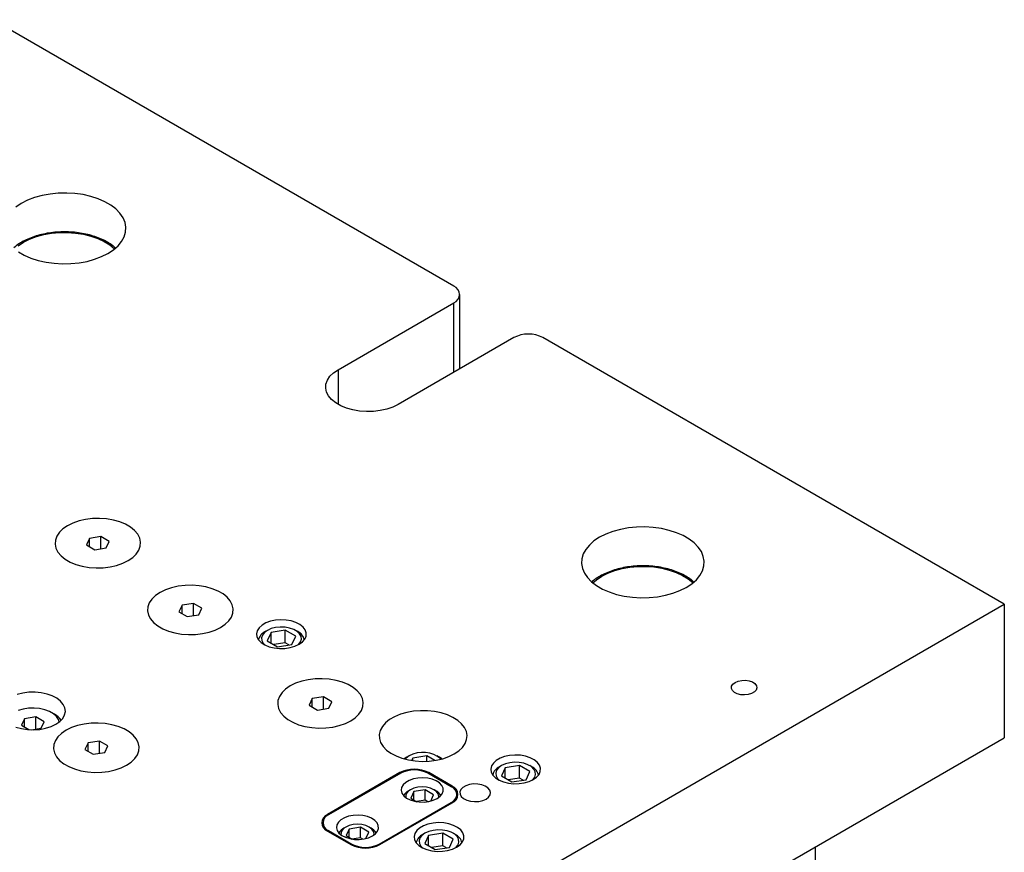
# Model space of a CAD drawing. Header units: inches. Extents: x 1802 to 2468, y -208 to -72.
# Tile 119 of 256: x 1867 to 1879, y -177 to -167. Entities that reach past the tile are written whole.
import ezdxf

# ---------------------------------------------------------------- set-up
doc = ezdxf.new("R2010")
doc.units = ezdxf.units.IN
doc.header["$LTSCALE"] = 0.5
doc.header["$MEASUREMENT"] = 0
doc.layers.add('SID-M-S', color=105, linetype='Continuous')

msp = doc.modelspace()

# ---------------------------------------------------------------- linework, layer by layer
at = {"layer": 'SID-M-S'}
for p, q in [((1872.57757, -169.88261), (1866.93486, -166.62515)), ((1867.5436, -168.77364), (1867.45116, -168.79902)), ((1867.64117, -168.75577), (1867.5436, -168.77364)), ((1867.74204, -168.74572), (1867.64117, -168.75577)), ((1867.84435, -168.74371), (1867.74204, -168.74572)), ((1867.94617, -168.74975), (1867.84435, -168.74371)), ((1868.04563, -168.76374), (1867.94617, -168.74975)), ((1868.14085, -168.78542), (1868.04563, -168.76374)), ((1868.23008, -168.81438), (1868.14085, -168.78542)), ((1867.28841, -168.87027), (1867.22114, -168.91481)), ((1867.36556, -168.83143), (1867.28841, -168.87027)), ((1867.45116, -168.79902), (1867.36556, -168.83143)), ((1868.31164, -168.85009), (1868.23008, -168.81438)), ((1868.38402, -168.89187), (1868.31164, -168.85009)), ((1868.44588, -168.93896), (1868.38402, -168.89187)), ((1868.49605, -168.99047), (1868.44588, -168.93896)), ((1868.5336, -169.04544), (1868.49605, -168.99047)), ((1868.55783, -169.10286), (1868.5336, -169.04544)), ((1868.5683, -169.16164), (1868.55783, -169.10286)), ((1867.47422, -169.27692), (1867.56407, -169.25273)), ((1867.56407, -169.25273), (1867.65888, -169.236)), ((1867.65888, -169.236), (1867.7568, -169.22705)), ((1867.7568, -169.22705), (1867.85593, -169.22605)), ((1867.85593, -169.22605), (1867.95433, -169.23302)), ((1867.95433, -169.23302), (1868.0501, -169.24784)), ((1868.0501, -169.24784), (1868.14136, -169.2702)), ((1868.14136, -169.2702), (1868.22634, -169.29968)), ((1868.54742, -169.27893), (1868.56481, -169.2207)), ((1868.56481, -169.2207), (1868.5683, -169.16164)), ((1867.25121, -169.38884), (1867.31625, -169.34564)), ((1867.31625, -169.34564), (1867.39107, -169.30809)), ((1867.39107, -169.30809), (1867.47422, -169.27692)), ((1868.22634, -169.29968), (1868.30339, -169.3357)), ((1868.30339, -169.3357), (1868.371, -169.37755)), ((1868.371, -169.37755), (1868.42787, -169.42444)), ((1868.41634, -169.43803), (1868.47249, -169.38862)), ((1868.47249, -169.38862), (1868.51645, -169.33526)), ((1868.51645, -169.33526), (1868.54742, -169.27893)), ((1867.25345, -169.46097), (1867.32584, -169.50275)), ((1867.32584, -169.50275), (1867.4074, -169.53846)), ((1868.27192, -169.52141), (1868.34907, -169.48257)), ((1868.34907, -169.48257), (1868.41634, -169.43803)), ((1868.42787, -169.42444), (1868.43045, -169.42693)), ((1867.4074, -169.53846), (1867.49663, -169.56742)), ((1867.49663, -169.56742), (1867.59185, -169.5891)), ((1867.59185, -169.5891), (1867.69131, -169.60309)), ((1867.69131, -169.60309), (1867.79313, -169.60913)), ((1867.79313, -169.60913), (1867.89544, -169.60712)), ((1867.89544, -169.60712), (1867.99631, -169.59708)), ((1867.99631, -169.59708), (1868.09388, -169.5792)), ((1868.09388, -169.5792), (1868.18632, -169.55382)), ((1868.18632, -169.55382), (1868.27192, -169.52141)), ((1872.65079, -170.89351), (1872.65079, -169.98466)), ((1871.16335, -170.90312), (1872.57757, -170.08672)), ((1872.57757, -170.93578), (1872.57757, -170.08672)), ((1873.31296, -170.51125), (1871.89875, -171.32766)), ((1879.30922, -173.76872), (1873.66651, -170.51125)), ((1871.06389, -170.98355), (1871.10785, -170.94096)), ((1871.10785, -170.94096), (1871.16335, -170.90312)), ((1871.16335, -170.90312), (1871.16335, -171.32766)), ((1871.01149, -171.1278), (1871.01504, -171.07826)), ((1871.01504, -171.07826), (1871.03267, -171.02973)), ((1871.03267, -171.02973), (1871.06389, -170.98355)), ((1871.02212, -171.17699), (1871.01149, -171.1278)), ((1871.04662, -171.22451), (1871.02212, -171.17699)), ((1871.08434, -171.26905), (1871.04662, -171.22451)), ((1871.13425, -171.3094), (1871.08434, -171.26905)), ((1871.19497, -171.34446), (1871.13425, -171.3094)), ((1871.26487, -171.37327), (1871.19497, -171.34446)), ((1871.34203, -171.39504), (1871.26487, -171.37327)), ((1871.42434, -171.40919), (1871.34203, -171.39504)), ((1871.50956, -171.41532), (1871.42434, -171.40919)), ((1871.59537, -171.41327), (1871.50956, -171.41532)), ((1871.67943, -171.4031), (1871.59537, -171.41327)), ((1871.75943, -171.38508), (1871.67943, -171.4031)), ((1871.83321, -171.3597), (1871.75943, -171.38508)), ((1871.89875, -171.32766), (1871.83321, -171.3597)), ((1867.99543, -172.75227), (1867.92116, -172.77781)), ((1867.99543, -172.75227), (1867.92116, -172.77781)), ((1868.07597, -172.73412), (1867.99543, -172.75227)), ((1868.07597, -172.73412), (1867.99543, -172.75227)), ((1868.16058, -172.72388), (1868.07597, -172.73412)), ((1868.16058, -172.72388), (1868.07597, -172.73412)), ((1868.24696, -172.72182), (1868.16058, -172.72388)), ((1868.24696, -172.72182), (1868.16058, -172.72388)), ((1868.33275, -172.72799), (1868.24696, -172.72182)), ((1868.33275, -172.72799), (1868.24696, -172.72182)), ((1868.4156, -172.74223), (1868.33275, -172.72799)), ((1868.4156, -172.74223), (1868.33275, -172.72799)), ((1868.49327, -172.76415), (1868.4156, -172.74223)), ((1868.49327, -172.76415), (1868.4156, -172.74223)), ((1867.79932, -172.84815), (1867.75506, -172.89103)), ((1867.79932, -172.84815), (1867.75506, -172.89103)), ((1867.85519, -172.81007), (1867.79932, -172.84815)), ((1867.85519, -172.81007), (1867.79932, -172.84815)), ((1867.92116, -172.77781), (1867.85519, -172.81007)), ((1867.92116, -172.77781), (1867.85519, -172.81007)), ((1868.56363, -172.79315), (1868.49327, -172.76415)), ((1868.56363, -172.79315), (1868.49327, -172.76415)), ((1868.62476, -172.82844), (1868.56363, -172.79315)), ((1868.62476, -172.82844), (1868.56363, -172.79315)), ((1868.675, -172.86906), (1868.62476, -172.82844)), ((1868.675, -172.86906), (1868.62476, -172.82844)), ((1868.71297, -172.9139), (1868.675, -172.86906)), ((1868.71297, -172.9139), (1868.675, -172.86906)), ((1874.52222, -172.88106), (1874.43663, -172.91347)), ((1874.61467, -172.85568), (1874.52222, -172.88106)), ((1874.71223, -172.83781), (1874.61467, -172.85568)), ((1874.81311, -172.82777), (1874.71223, -172.83781)), ((1874.91541, -172.82575), (1874.81311, -172.82777)), ((1875.01724, -172.83179), (1874.91541, -172.82575)), ((1875.11669, -172.84578), (1875.01724, -172.83179)), ((1875.21192, -172.86746), (1875.11669, -172.84578)), ((1875.30115, -172.89642), (1875.21192, -172.86746)), ((1867.7059, -172.98637), (1867.70232, -173.03623)), ((1867.7059, -172.98637), (1867.70232, -173.03623)), ((1867.72364, -172.93752), (1867.7059, -172.98637)), ((1867.72364, -172.93752), (1867.7059, -172.98637)), ((1867.75506, -172.89103), (1867.72364, -172.93752)), ((1867.75506, -172.89103), (1867.72364, -172.93752)), ((1868.12326, -172.96482), (1868.08591, -173.04531)), ((1868.26268, -172.94326), (1868.12326, -172.96482)), ((1868.12326, -173.06688), (1868.12326, -172.96482)), ((1868.36475, -173.00218), (1868.26268, -172.94326)), ((1868.26268, -173.09267), (1868.26268, -172.94326)), ((1868.32739, -173.08266), (1868.36475, -173.00218)), ((1868.73764, -172.96173), (1868.71297, -172.9139)), ((1868.73764, -172.96173), (1868.71297, -172.9139)), ((1868.74833, -173.01126), (1868.73764, -172.96173)), ((1868.74833, -173.01126), (1868.73764, -172.96173)), ((1874.2922, -172.99685), (1874.23606, -173.04626)), ((1874.35948, -172.95231), (1874.2922, -172.99685)), ((1874.43663, -172.91347), (1874.35948, -172.95231)), ((1875.38271, -172.93213), (1875.30115, -172.89642)), ((1875.45509, -172.97391), (1875.38271, -172.93213)), ((1875.51694, -173.021), (1875.45509, -172.97391)), ((1867.70232, -173.03623), (1867.71302, -173.08576)), ((1867.70232, -173.03623), (1867.71302, -173.08576)), ((1867.71302, -173.08576), (1867.73768, -173.13359)), ((1867.71302, -173.08576), (1867.73768, -173.13359)), ((1868.08591, -173.04531), (1868.18797, -173.10423)), ((1868.18797, -173.10423), (1868.32739, -173.08266)), ((1868.69559, -173.15646), (1868.72701, -173.10997)), ((1868.69559, -173.15646), (1868.72701, -173.10997)), ((1868.72701, -173.10997), (1868.74476, -173.06112)), ((1868.72701, -173.10997), (1868.74476, -173.06112)), ((1868.74476, -173.06112), (1868.74833, -173.01126)), ((1868.74476, -173.06112), (1868.74833, -173.01126)), ((1874.1921, -173.09963), (1874.16113, -173.15595)), ((1874.23606, -173.04626), (1874.1921, -173.09963)), ((1875.56711, -173.07251), (1875.51694, -173.021)), ((1875.60467, -173.12748), (1875.56711, -173.07251)), ((1867.73768, -173.13359), (1867.77565, -173.17843)), ((1867.73768, -173.13359), (1867.77565, -173.17843)), ((1867.77565, -173.17843), (1867.82589, -173.21904)), ((1867.77565, -173.17843), (1867.82589, -173.21904)), ((1867.82589, -173.21904), (1867.88702, -173.25433)), ((1867.82589, -173.21904), (1867.88702, -173.25433)), ((1868.52949, -173.26967), (1868.59546, -173.23742)), ((1868.52949, -173.26967), (1868.59546, -173.23742)), ((1868.59546, -173.23742), (1868.65134, -173.19933)), ((1868.59546, -173.23742), (1868.65134, -173.19933)), ((1868.65134, -173.19933), (1868.69559, -173.15646)), ((1868.65134, -173.19933), (1868.69559, -173.15646)), ((1874.14374, -173.21418), (1874.14024, -173.27324)), ((1874.16113, -173.15595), (1874.14374, -173.21418)), ((1875.6289, -173.1849), (1875.60467, -173.12748)), ((1875.63937, -173.24368), (1875.6289, -173.1849)), ((1875.63588, -173.30274), (1875.63937, -173.24368)), ((1867.88702, -173.25433), (1867.95738, -173.28333)), ((1867.88702, -173.25433), (1867.95738, -173.28333)), ((1867.95738, -173.28333), (1868.03505, -173.30525)), ((1867.95738, -173.28333), (1868.03505, -173.30525)), ((1868.03505, -173.30525), (1868.11791, -173.31949)), ((1868.03505, -173.30525), (1868.11791, -173.31949)), ((1868.11791, -173.31949), (1868.20369, -173.32567)), ((1868.11791, -173.31949), (1868.20369, -173.32567)), ((1868.20369, -173.32567), (1868.29007, -173.3236)), ((1868.20369, -173.32567), (1868.29007, -173.3236)), ((1868.29007, -173.3236), (1868.37469, -173.31336)), ((1868.29007, -173.3236), (1868.37469, -173.31336)), ((1868.37469, -173.31336), (1868.45522, -173.29522)), ((1868.37469, -173.31336), (1868.45522, -173.29522)), ((1868.45522, -173.29522), (1868.52949, -173.26967)), ((1868.45522, -173.29522), (1868.52949, -173.26967)), ((1874.14024, -173.27324), (1874.15071, -173.33203)), ((1874.15071, -173.33203), (1874.17495, -173.38944)), ((1874.46214, -173.39013), (1874.54529, -173.35896)), ((1874.54529, -173.35896), (1874.63514, -173.33478)), ((1874.63514, -173.33478), (1874.72995, -173.31804)), ((1874.72995, -173.31804), (1874.82787, -173.30909)), ((1874.82787, -173.30909), (1874.927, -173.30809)), ((1874.927, -173.30809), (1875.0254, -173.31506)), ((1875.0254, -173.31506), (1875.12117, -173.32988)), ((1875.12117, -173.32988), (1875.21243, -173.35224)), ((1875.21243, -173.35224), (1875.29741, -173.38172)), ((1875.58752, -173.4173), (1875.61848, -173.36097)), ((1875.61848, -173.36097), (1875.63588, -173.30274)), ((1874.17495, -173.38944), (1874.2125, -173.44441)), ((1874.2125, -173.44441), (1874.26267, -173.49592)), ((1874.2781, -173.50898), (1874.32227, -173.47088)), ((1874.32227, -173.47088), (1874.38732, -173.42768)), ((1874.38732, -173.42768), (1874.46214, -173.39013)), ((1875.29741, -173.38172), (1875.37446, -173.41774)), ((1875.37446, -173.41774), (1875.44207, -173.45959)), ((1875.44207, -173.45959), (1875.49894, -173.50648)), ((1875.48741, -173.52007), (1875.54355, -173.47066)), ((1875.54355, -173.47066), (1875.58752, -173.4173)), ((1869.05253, -173.59422), (1868.98656, -173.62648)), ((1869.05253, -173.59422), (1868.98656, -173.62648)), ((1869.1268, -173.56867), (1869.05253, -173.59422)), ((1869.1268, -173.56867), (1869.05253, -173.59422)), ((1869.20734, -173.55053), (1869.1268, -173.56867)), ((1869.20734, -173.55053), (1869.1268, -173.56867)), ((1869.29195, -173.54029), (1869.20734, -173.55053)), ((1869.29195, -173.54029), (1869.20734, -173.55053)), ((1869.37833, -173.53823), (1869.29195, -173.54029)), ((1869.37833, -173.53823), (1869.29195, -173.54029)), ((1869.46412, -173.5444), (1869.37833, -173.53823)), ((1869.46412, -173.5444), (1869.37833, -173.53823)), ((1869.54698, -173.55864), (1869.46412, -173.5444)), ((1869.54698, -173.55864), (1869.46412, -173.5444)), ((1869.62464, -173.58056), (1869.54698, -173.55864)), ((1869.62464, -173.58056), (1869.54698, -173.55864)), ((1869.695, -173.60956), (1869.62464, -173.58056)), ((1869.695, -173.60956), (1869.62464, -173.58056)), ((1874.26267, -173.49592), (1874.32452, -173.54301)), ((1874.32452, -173.54301), (1874.3969, -173.58479)), ((1874.3969, -173.58479), (1874.47847, -173.6205)), ((1875.25739, -173.63586), (1875.34298, -173.60345)), ((1875.34298, -173.60345), (1875.42014, -173.56461)), ((1875.42014, -173.56461), (1875.48741, -173.52007)), ((1875.49894, -173.50648), (1875.50152, -173.50898)), ((1868.88643, -173.70743), (1868.85501, -173.75393)), ((1868.88643, -173.70743), (1868.85501, -173.75393)), ((1868.93069, -173.66456), (1868.88643, -173.70743)), ((1868.93069, -173.66456), (1868.88643, -173.70743)), ((1868.98656, -173.62648), (1868.93069, -173.66456)), ((1868.98656, -173.62648), (1868.93069, -173.66456)), ((1869.75613, -173.64485), (1869.695, -173.60956)), ((1869.75613, -173.64485), (1869.695, -173.60956)), ((1869.80637, -173.68547), (1869.75613, -173.64485)), ((1869.80637, -173.68547), (1869.75613, -173.64485)), ((1869.84434, -173.73031), (1869.80637, -173.68547)), ((1869.84434, -173.73031), (1869.80637, -173.68547)), ((1874.47847, -173.6205), (1874.56769, -173.64946)), ((1874.56769, -173.64946), (1874.66292, -173.67114)), ((1874.66292, -173.67114), (1874.76237, -173.68513)), ((1874.76237, -173.68513), (1874.8642, -173.69117)), ((1874.8642, -173.69117), (1874.96651, -173.68916)), ((1874.96651, -173.68916), (1875.06738, -173.67912)), ((1875.06738, -173.67912), (1875.16495, -173.66124)), ((1875.16495, -173.66124), (1875.25739, -173.63586)), ((1865.16709, -181.9328), (1879.30922, -173.76872)), ((1868.83727, -173.80277), (1868.83369, -173.85264)), ((1868.83727, -173.80277), (1868.83369, -173.85264)), ((1868.85501, -173.75393), (1868.83727, -173.80277)), ((1868.85501, -173.75393), (1868.83727, -173.80277)), ((1869.25463, -173.78123), (1869.21728, -173.86172)), ((1869.39405, -173.75967), (1869.25463, -173.78123)), ((1869.25463, -173.88328), (1869.25463, -173.78123)), ((1869.49612, -173.81859), (1869.39405, -173.75967)), ((1869.39405, -173.90908), (1869.39405, -173.75967)), ((1869.45876, -173.89907), (1869.49612, -173.81859)), ((1869.86901, -173.77814), (1869.84434, -173.73031)), ((1869.86901, -173.77814), (1869.84434, -173.73031)), ((1869.8797, -173.82766), (1869.86901, -173.77814)), ((1869.8797, -173.82766), (1869.86901, -173.77814)), ((1869.87613, -173.87753), (1869.8797, -173.82766)), ((1869.87613, -173.87753), (1869.8797, -173.82766)), ((1879.30922, -173.76872), (1879.30922, -175.4018)), ((1868.83369, -173.85264), (1868.84439, -173.90216)), ((1868.83369, -173.85264), (1868.84439, -173.90216)), ((1868.84439, -173.90216), (1868.86906, -173.95)), ((1868.84439, -173.90216), (1868.86906, -173.95)), ((1868.86906, -173.95), (1868.90703, -173.99483)), ((1868.86906, -173.95), (1868.90703, -173.99483)), ((1869.21728, -173.86172), (1869.31934, -173.92064)), ((1869.31934, -173.92064), (1869.45876, -173.89907)), ((1869.82696, -173.97287), (1869.85839, -173.92638)), ((1869.82696, -173.97287), (1869.85839, -173.92638)), ((1869.85839, -173.92638), (1869.87613, -173.87753)), ((1869.85839, -173.92638), (1869.87613, -173.87753)), ((1870.3969, -173.96551), (1870.3351, -173.97862)), ((1870.46214, -173.96038), (1870.3969, -173.96551)), ((1870.52777, -173.96347), (1870.46214, -173.96038)), ((1870.59072, -173.97462), (1870.52777, -173.96347)), ((1868.90703, -173.99483), (1868.95726, -174.03545)), ((1868.90703, -173.99483), (1868.95726, -174.03545)), ((1868.95726, -174.03545), (1869.01839, -174.07074)), ((1868.95726, -174.03545), (1869.01839, -174.07074)), ((1869.01839, -174.07074), (1869.08875, -174.09974)), ((1869.01839, -174.07074), (1869.08875, -174.09974)), ((1869.58659, -174.11163), (1869.66086, -174.08608)), ((1869.58659, -174.11163), (1869.66086, -174.08608)), ((1869.66086, -174.08608), (1869.72683, -174.05383)), ((1869.66086, -174.08608), (1869.72683, -174.05383)), ((1869.72683, -174.05383), (1869.78271, -174.01574)), ((1869.72683, -174.05383), (1869.78271, -174.01574)), ((1869.78271, -174.01574), (1869.82696, -173.97287)), ((1869.78271, -174.01574), (1869.82696, -173.97287)), ((1870.1976, -174.058), (1870.17489, -174.09368)), ((1870.23306, -174.02597), (1870.1976, -174.058)), ((1870.27962, -173.99909), (1870.23306, -174.02597)), ((1870.3351, -173.97862), (1870.27962, -173.99909)), ((1870.34429, -174.06875), (1870.29803, -174.08968)), ((1870.39787, -174.05483), (1870.34429, -174.06875)), ((1870.45567, -174.04872), (1870.39787, -174.05483)), ((1870.51433, -174.05077), (1870.45567, -174.04872)), ((1870.57043, -174.06086), (1870.51433, -174.05077)), ((1870.62072, -174.07841), (1870.57043, -174.06086)), ((1870.64803, -173.99333), (1870.59072, -173.97462)), ((1870.66227, -174.10239), (1870.62072, -174.07841)), ((1870.69705, -174.01871), (1870.64803, -173.99333)), ((1870.73546, -174.04959), (1870.69705, -174.01871)), ((1870.76148, -174.0845), (1870.73546, -174.04959)), ((1870.77389, -174.12183), (1870.76148, -174.0845)), ((1869.08875, -174.09974), (1869.16642, -174.12166)), ((1869.08875, -174.09974), (1869.16642, -174.12166)), ((1869.16642, -174.12166), (1869.24928, -174.1359)), ((1869.16642, -174.12166), (1869.24928, -174.1359)), ((1869.24928, -174.1359), (1869.33507, -174.14207)), ((1869.24928, -174.1359), (1869.33507, -174.14207)), ((1869.33507, -174.14207), (1869.42144, -174.14001)), ((1869.33507, -174.14207), (1869.42144, -174.14001)), ((1869.42144, -174.14001), (1869.50606, -174.12977)), ((1869.42144, -174.14001), (1869.50606, -174.12977)), ((1869.50606, -174.12977), (1869.58659, -174.11163)), ((1869.50606, -174.12977), (1869.58659, -174.11163)), ((1870.17489, -174.09368), (1870.166, -174.13134)), ((1870.166, -174.13134), (1870.17135, -174.16923)), ((1870.17135, -174.16923), (1870.19067, -174.20556)), ((1870.19067, -174.20556), (1870.22308, -174.23865)), ((1870.23768, -174.14731), (1870.22708, -174.18068)), ((1870.22708, -174.18068), (1870.23063, -174.21454)), ((1870.26179, -174.11638), (1870.23768, -174.14731)), ((1870.29803, -174.08968), (1870.26179, -174.11638)), ((1870.298, -174.08969), (1870.27148, -174.10501)), ((1870.34302, -174.11564), (1870.29639, -174.21609)), ((1870.51701, -174.08873), (1870.34302, -174.11564)), ((1870.34302, -174.243), (1870.34302, -174.11564)), ((1870.64439, -174.16226), (1870.51701, -174.08873)), ((1870.51701, -174.24183), (1870.51701, -174.08873)), ((1870.59776, -174.26271), (1870.64439, -174.16226)), ((1870.6693, -174.10501), (1870.64278, -174.08969)), ((1870.69267, -174.13142), (1870.66227, -174.10239)), ((1870.71015, -174.16381), (1870.69267, -174.13142)), ((1870.7031, -174.23104), (1870.7137, -174.19767)), ((1870.7137, -174.19767), (1870.71015, -174.16381)), ((1870.72696, -174.23077), (1870.75621, -174.19672)), ((1870.75621, -174.19672), (1870.7721, -174.15983)), ((1870.7721, -174.15983), (1870.77389, -174.12183)), ((1870.22308, -174.23865), (1870.26705, -174.26694)), ((1870.23063, -174.21454), (1870.24811, -174.24693)), ((1870.24811, -174.24693), (1870.26755, -174.2672)), ((1870.26705, -174.26694), (1870.32053, -174.28912)), ((1870.29639, -174.21609), (1870.42377, -174.28962)), ((1870.32053, -174.28912), (1870.38101, -174.30414)), ((1870.51701, -174.24183), (1870.37818, -174.26331)), ((1870.38101, -174.30414), (1870.44568, -174.3113)), ((1870.42377, -174.28962), (1870.59776, -174.26271)), ((1870.44568, -174.3113), (1870.5115, -174.31027)), ((1870.5115, -174.31027), (1870.5754, -174.3011)), ((1870.5626, -174.26815), (1870.51701, -174.24183)), ((1870.5754, -174.3011), (1870.63438, -174.28421)), ((1870.63438, -174.28421), (1870.6857, -174.2604)), ((1870.67323, -174.2672), (1870.67899, -174.26197)), ((1870.67899, -174.26197), (1870.7031, -174.23104)), ((1870.6857, -174.2604), (1870.72696, -174.23077)), ((1870.88294, -174.68326), (1870.79833, -174.6935)), ((1870.88294, -174.68326), (1870.79833, -174.6935)), ((1870.96932, -174.6812), (1870.88294, -174.68326)), ((1870.96932, -174.6812), (1870.88294, -174.68326)), ((1871.05511, -174.68737), (1870.96932, -174.6812)), ((1871.05511, -174.68737), (1870.96932, -174.6812)), ((1871.13797, -174.70161), (1871.05511, -174.68737)), ((1871.13797, -174.70161), (1871.05511, -174.68737)), ((1870.52168, -174.80753), (1870.47742, -174.85041)), ((1870.52168, -174.80753), (1870.47742, -174.85041)), ((1870.57755, -174.76945), (1870.52168, -174.80753)), ((1870.57755, -174.76945), (1870.52168, -174.80753)), ((1870.64352, -174.73719), (1870.57755, -174.76945)), ((1870.64352, -174.73719), (1870.57755, -174.76945)), ((1870.71779, -174.71165), (1870.64352, -174.73719)), ((1870.71779, -174.71165), (1870.64352, -174.73719)), ((1870.79833, -174.6935), (1870.71779, -174.71165)), ((1870.79833, -174.6935), (1870.71779, -174.71165)), ((1871.21563, -174.72353), (1871.13797, -174.70161)), ((1871.21563, -174.72353), (1871.13797, -174.70161)), ((1871.28599, -174.75253), (1871.21563, -174.72353)), ((1871.28599, -174.75253), (1871.21563, -174.72353)), ((1871.34712, -174.78782), (1871.28599, -174.75253)), ((1871.34712, -174.78782), (1871.28599, -174.75253)), ((1871.39736, -174.82844), (1871.34712, -174.78782)), ((1871.39736, -174.82844), (1871.34712, -174.78782)), ((1875.97198, -174.79933), (1875.97372, -174.77246)), ((1875.98403, -174.8253), (1875.97198, -174.79933)), ((1875.97372, -174.77246), (1875.9891, -174.74708)), ((1875.9891, -174.74708), (1876.01676, -174.72544)), ((1876.01676, -174.72544), (1876.05423, -174.70948)), ((1876.05423, -174.70948), (1876.0982, -174.7006)), ((1876.0982, -174.7006), (1876.14474, -174.69959)), ((1876.14474, -174.69959), (1876.18973, -174.70655)), ((1876.18973, -174.70655), (1876.22916, -174.72086)), ((1876.22916, -174.72086), (1876.25955, -174.74124)), ((1876.25955, -174.74124), (1876.27817, -174.76588)), ((1876.28339, -174.7926), (1876.27473, -174.81902)), ((1876.27817, -174.76588), (1876.28339, -174.7926)), ((1867.30849, -174.85584), (1867.23885, -174.87306)), ((1867.38252, -174.84655), (1867.30849, -174.85584)), ((1867.45826, -174.84551), (1867.38252, -174.84655)), ((1867.53297, -174.85276), (1867.45826, -174.84551)), ((1867.60395, -174.86804), (1867.53297, -174.85276)), ((1867.66864, -174.89081), (1867.60395, -174.86804)), ((1867.7247, -174.92022), (1867.66864, -174.89081)), ((1867.7701, -174.95524), (1867.7247, -174.92022)), ((1870.446, -174.8969), (1870.42826, -174.94575)), ((1870.446, -174.8969), (1870.42826, -174.94575)), ((1870.47742, -174.85041), (1870.446, -174.8969)), ((1870.47742, -174.85041), (1870.446, -174.8969)), ((1870.84563, -174.9242), (1870.80827, -175.00469)), ((1870.98504, -174.90264), (1870.84563, -174.9242)), ((1870.84563, -175.02626), (1870.84563, -174.9242)), ((1871.08711, -174.96156), (1870.98504, -174.90264)), ((1870.98504, -175.05205), (1870.98504, -174.90264)), ((1871.43533, -174.87328), (1871.39736, -174.82844)), ((1871.43533, -174.87328), (1871.39736, -174.82844)), ((1871.46, -174.92111), (1871.43533, -174.87328)), ((1871.46, -174.92111), (1871.43533, -174.87328)), ((1871.47069, -174.97064), (1871.46, -174.92111)), ((1871.47069, -174.97064), (1871.46, -174.92111)), ((1876.00881, -174.84806), (1875.98403, -174.8253)), ((1876.04411, -174.8656), (1876.00881, -174.84806)), ((1876.0868, -174.87635), (1876.04411, -174.8656)), ((1876.13309, -174.87936), (1876.0868, -174.87635)), ((1876.17885, -174.87437), (1876.13309, -174.87936)), ((1876.22003, -174.8618), (1876.17885, -174.87437)), ((1876.25296, -174.84279), (1876.22003, -174.8618)), ((1876.27473, -174.81902), (1876.25296, -174.84279)), ((1867.37899, -175.04276), (1867.31336, -175.05291)), ((1867.44684, -175.04071), (1867.37899, -175.04276)), ((1867.51395, -175.04684), (1867.44684, -175.04071)), ((1867.57738, -175.0609), (1867.51395, -175.04684)), ((1867.80321, -174.99458), (1867.7701, -174.95524)), ((1867.82281, -175.03682), (1867.80321, -174.99458)), ((1867.82822, -175.08044), (1867.82281, -175.03682)), ((1870.42826, -174.94575), (1870.42468, -174.99561)), ((1870.42826, -174.94575), (1870.42468, -174.99561)), ((1870.42468, -174.99561), (1870.43538, -175.04514)), ((1870.42468, -174.99561), (1870.43538, -175.04514)), ((1870.43538, -175.04514), (1870.46005, -175.09297)), ((1870.43538, -175.04514), (1870.46005, -175.09297)), ((1870.80827, -175.00469), (1870.91033, -175.06361)), ((1870.91033, -175.06361), (1871.04975, -175.04204)), ((1871.04975, -175.04204), (1871.08711, -174.96156)), ((1871.44938, -175.06935), (1871.46712, -175.0205)), ((1871.44938, -175.06935), (1871.46712, -175.0205)), ((1871.46712, -175.0205), (1871.47069, -174.97064)), ((1871.46712, -175.0205), (1871.47069, -174.97064)), ((1867.31336, -175.05291), (1867.25282, -175.07072)), ((1867.32777, -175.16915), (1867.29041, -175.24964)), ((1867.46719, -175.14759), (1867.32777, -175.16915)), ((1867.32777, -175.2712), (1867.32777, -175.16915)), ((1867.56925, -175.2065), (1867.46719, -175.14759)), ((1867.46719, -175.297), (1867.46719, -175.14759)), ((1867.63436, -175.08226), (1867.57738, -175.0609)), ((1867.6824, -175.11), (1867.63436, -175.08226)), ((1867.69504, -175.11585), (1867.65968, -175.09543)), ((1867.71941, -175.14289), (1867.6824, -175.11)), ((1867.74376, -175.17951), (1867.71941, -175.14289)), ((1867.75985, -175.20391), (1867.79616, -175.16553)), ((1867.79616, -175.16553), (1867.81922, -175.12387)), ((1867.81922, -175.12387), (1867.82822, -175.08044)), ((1870.46005, -175.09297), (1870.49802, -175.13781)), ((1870.46005, -175.09297), (1870.49802, -175.13781)), ((1870.49802, -175.13781), (1870.54825, -175.17842)), ((1870.49802, -175.13781), (1870.54825, -175.17842)), ((1871.31782, -175.1968), (1871.3737, -175.15871)), ((1871.31782, -175.1968), (1871.3737, -175.15871)), ((1871.3737, -175.15871), (1871.41795, -175.11584)), ((1871.3737, -175.15871), (1871.41795, -175.11584)), ((1871.41795, -175.11584), (1871.44938, -175.06935)), ((1871.41795, -175.11584), (1871.44938, -175.06935)), ((1871.85455, -175.14477), (1871.79338, -175.18008)), ((1871.92473, -175.11558), (1871.85455, -175.14477)), ((1872.00212, -175.09327), (1871.92473, -175.11558)), ((1872.0847, -175.07841), (1872.00212, -175.09327)), ((1872.17035, -175.0714), (1872.0847, -175.07841)), ((1872.25683, -175.0724), (1872.17035, -175.0714)), ((1872.34192, -175.0814), (1872.25683, -175.0724)), ((1872.4234, -175.09817), (1872.34192, -175.0814)), ((1872.49917, -175.12226), (1872.4234, -175.09817)), ((1872.56726, -175.15306), (1872.49917, -175.12226)), ((1872.62591, -175.18976), (1872.56726, -175.15306)), ((1867.22242, -175.2714), (1867.29057, -175.29051)), ((1867.29041, -175.24964), (1867.38366, -175.30347)), ((1867.29057, -175.29051), (1867.36375, -175.30183)), ((1867.41621, -175.30488), (1867.53189, -175.28699)), ((1867.51454, -175.29976), (1867.5867, -175.28644)), ((1867.53189, -175.28699), (1867.56925, -175.2065)), ((1867.5867, -175.28644), (1867.65319, -175.26548)), ((1867.65319, -175.26548), (1867.71161, -175.23764)), ((1867.71161, -175.23764), (1867.75985, -175.20391)), ((1867.75322, -175.2094), (1867.74376, -175.17951)), ((1867.90348, -175.27806), (1867.83751, -175.31032)), ((1867.90348, -175.27806), (1867.83751, -175.31032)), ((1867.97775, -175.25252), (1867.90348, -175.27806)), ((1867.97775, -175.25252), (1867.90348, -175.27806)), ((1868.05829, -175.23437), (1867.97775, -175.25252)), ((1868.05829, -175.23437), (1867.97775, -175.25252)), ((1868.1429, -175.22413), (1868.05829, -175.23437)), ((1868.1429, -175.22413), (1868.05829, -175.23437)), ((1868.22928, -175.22207), (1868.1429, -175.22413)), ((1868.22928, -175.22207), (1868.1429, -175.22413)), ((1868.31507, -175.22824), (1868.22928, -175.22207)), ((1868.31507, -175.22824), (1868.22928, -175.22207)), ((1868.39793, -175.24248), (1868.31507, -175.22824)), ((1868.39793, -175.24248), (1868.31507, -175.22824)), ((1868.47559, -175.2644), (1868.39793, -175.24248)), ((1868.47559, -175.2644), (1868.39793, -175.24248)), ((1868.54595, -175.2934), (1868.47559, -175.2644)), ((1868.54595, -175.2934), (1868.47559, -175.2644)), ((1870.54825, -175.17842), (1870.60938, -175.21371)), ((1870.54825, -175.17842), (1870.60938, -175.21371)), ((1870.60938, -175.21371), (1870.67974, -175.24271)), ((1870.60938, -175.21371), (1870.67974, -175.24271)), ((1870.67974, -175.24271), (1870.75741, -175.26463)), ((1870.67974, -175.24271), (1870.75741, -175.26463)), ((1870.75741, -175.26463), (1870.84027, -175.27887)), ((1870.75741, -175.26463), (1870.84027, -175.27887)), ((1870.84027, -175.27887), (1870.92606, -175.28505)), ((1870.84027, -175.27887), (1870.92606, -175.28505)), ((1870.92606, -175.28505), (1871.01243, -175.28298)), ((1870.92606, -175.28505), (1871.01243, -175.28298)), ((1871.01243, -175.28298), (1871.09705, -175.27274)), ((1871.01243, -175.28298), (1871.09705, -175.27274)), ((1871.09705, -175.27274), (1871.17758, -175.2546)), ((1871.09705, -175.27274), (1871.17758, -175.2546)), ((1871.17758, -175.2546), (1871.25185, -175.22905)), ((1871.17758, -175.2546), (1871.25185, -175.22905)), ((1871.25185, -175.22905), (1871.31782, -175.1968)), ((1871.25185, -175.22905), (1871.31782, -175.1968)), ((1871.70417, -175.26527), (1871.67844, -175.31295)), ((1871.74282, -175.2206), (1871.70417, -175.26527)), ((1871.79338, -175.18008), (1871.74282, -175.2206)), ((1872.67361, -175.23142), (1872.62591, -175.18976)), ((1872.70911, -175.27696), (1872.67361, -175.23142)), ((1872.7315, -175.32519), (1872.70911, -175.27696)), ((1865.16709, -183.56588), (1879.30922, -175.4018)), ((1867.36375, -175.30183), (1867.43931, -175.30495)), ((1867.43931, -175.30495), (1867.51454, -175.29976)), ((1867.73739, -175.39128), (1867.70596, -175.43777)), ((1867.73739, -175.39128), (1867.70596, -175.43777)), ((1867.78164, -175.3484), (1867.73739, -175.39128)), ((1867.78164, -175.3484), (1867.73739, -175.39128)), ((1867.83751, -175.31032), (1867.78164, -175.3484)), ((1867.83751, -175.31032), (1867.78164, -175.3484)), ((1868.60708, -175.32869), (1868.54595, -175.2934)), ((1868.60708, -175.32869), (1868.54595, -175.2934)), ((1868.65732, -175.36931), (1868.60708, -175.32869)), ((1868.65732, -175.36931), (1868.60708, -175.32869)), ((1868.69529, -175.41415), (1868.65732, -175.36931)), ((1868.69529, -175.41415), (1868.65732, -175.36931)), ((1871.67844, -175.31295), (1871.66628, -175.36239)), ((1871.66628, -175.36239), (1871.66802, -175.41231)), ((1871.66802, -175.41231), (1871.68362, -175.46143)), ((1872.74019, -175.37487), (1872.7315, -175.32519)), ((1872.73497, -175.42472), (1872.74019, -175.37487)), ((1867.68822, -175.48662), (1867.68465, -175.53648)), ((1867.68822, -175.48662), (1867.68465, -175.53648)), ((1867.70596, -175.43777), (1867.68822, -175.48662)), ((1867.70596, -175.43777), (1867.68822, -175.48662)), ((1868.10559, -175.46507), (1868.06823, -175.54556)), ((1868.24501, -175.44351), (1868.10559, -175.46507)), ((1868.10559, -175.56713), (1868.10559, -175.46507)), ((1868.34707, -175.50243), (1868.24501, -175.44351)), ((1868.24501, -175.59292), (1868.24501, -175.44351)), ((1868.30971, -175.58291), (1868.34707, -175.50243)), ((1868.71996, -175.46198), (1868.69529, -175.41415)), ((1868.71996, -175.46198), (1868.69529, -175.41415)), ((1868.73065, -175.51151), (1868.71996, -175.46198)), ((1868.73065, -175.51151), (1868.71996, -175.46198)), ((1868.72708, -175.56137), (1868.73065, -175.51151)), ((1868.72708, -175.56137), (1868.73065, -175.51151)), ((1871.68362, -175.46143), (1871.71266, -175.50847)), ((1871.71266, -175.50847), (1871.75439, -175.55221)), ((1872.63892, -175.56249), (1872.68367, -175.51976)), ((1872.68367, -175.51976), (1872.71596, -175.47343)), ((1872.71596, -175.47343), (1872.73497, -175.42472)), ((1867.68465, -175.53648), (1867.69534, -175.58601)), ((1867.68465, -175.53648), (1867.69534, -175.58601)), ((1867.69534, -175.58601), (1867.72001, -175.63384)), ((1867.69534, -175.58601), (1867.72001, -175.63384)), ((1867.72001, -175.63384), (1867.75798, -175.67868)), ((1867.72001, -175.63384), (1867.75798, -175.67868)), ((1868.06823, -175.54556), (1868.17029, -175.60448)), ((1868.17029, -175.60448), (1868.30971, -175.58291)), ((1868.67791, -175.65671), (1868.70934, -175.61022)), ((1868.67791, -175.65671), (1868.70934, -175.61022)), ((1868.70934, -175.61022), (1868.72708, -175.56137)), ((1868.70934, -175.61022), (1868.72708, -175.56137)), ((1871.75439, -175.55221), (1871.80774, -175.59152)), ((1871.80774, -175.59152), (1871.87132, -175.62538)), ((1871.87132, -175.62538), (1871.94348, -175.65291)), ((1871.94348, -175.65291), (1872.02236, -175.67341)), ((1872.00393, -175.63988), (1871.9725, -175.66149)), ((1871.99421, -175.65127), (1871.9823, -175.6641)), ((1872.03044, -175.62457), (1871.99421, -175.65127)), ((1872.03042, -175.62459), (1872.0039, -175.6399)), ((1872.07543, -175.65054), (1872.06152, -175.6805)), ((1872.24942, -175.62362), (1872.07543, -175.65054)), ((1872.07543, -175.68258), (1872.07543, -175.65054)), ((1872.34712, -175.68002), (1872.24942, -175.62362)), ((1872.24942, -175.69024), (1872.24942, -175.62362)), ((1872.40171, -175.6399), (1872.37519, -175.62459)), ((1872.4331, -175.66149), (1872.40171, -175.6399)), ((1872.44296, -175.65872), (1872.51698, -175.63289)), ((1872.51698, -175.63289), (1872.58287, -175.60053)), ((1872.58287, -175.60053), (1872.63892, -175.56249)), ((1873.1434, -175.65232), (1873.09684, -175.6792)), ((1873.19888, -175.63185), (1873.1434, -175.65232)), ((1873.26069, -175.61874), (1873.19888, -175.63185)), ((1873.32593, -175.61361), (1873.26069, -175.61874)), ((1873.39155, -175.61669), (1873.32593, -175.61361)), ((1873.4545, -175.62785), (1873.39155, -175.61669)), ((1873.51182, -175.64656), (1873.4545, -175.62785)), ((1873.56083, -175.67194), (1873.51182, -175.64656)), ((1867.75798, -175.67868), (1867.80821, -175.71929)), ((1867.75798, -175.67868), (1867.80821, -175.71929)), ((1867.80821, -175.71929), (1867.86934, -175.75458)), ((1867.80821, -175.71929), (1867.86934, -175.75458)), ((1867.86934, -175.75458), (1867.9397, -175.78358)), ((1867.86934, -175.75458), (1867.9397, -175.78358)), ((1868.43755, -175.79547), (1868.51181, -175.76992)), ((1868.43755, -175.79547), (1868.51181, -175.76992)), ((1868.51181, -175.76992), (1868.57778, -175.73767)), ((1868.51181, -175.76992), (1868.57778, -175.73767)), ((1868.57778, -175.73767), (1868.63366, -175.69958)), ((1868.57778, -175.73767), (1868.63366, -175.69958)), ((1868.63366, -175.69958), (1868.67791, -175.65671)), ((1868.63366, -175.69958), (1868.67791, -175.65671)), ((1872.02236, -175.67341), (1872.10591, -175.68633)), ((1872.10591, -175.68633), (1872.19198, -175.69135)), ((1872.19198, -175.69135), (1872.27832, -175.68834)), ((1872.27832, -175.68834), (1872.36271, -175.67736)), ((1872.36271, -175.67736), (1872.44296, -175.65872)), ((1873.03867, -175.7469), (1873.02978, -175.78457)), ((1873.06138, -175.71122), (1873.03867, -175.7469)), ((1873.09684, -175.6792), (1873.06138, -175.71122)), ((1873.12558, -175.7696), (1873.10146, -175.80054)), ((1873.16182, -175.7429), (1873.12558, -175.7696)), ((1873.16179, -175.74292), (1873.13527, -175.75823)), ((1873.2068, -175.76887), (1873.16018, -175.86932)), ((1873.20807, -175.72198), (1873.16182, -175.7429)), ((1873.38079, -175.74196), (1873.2068, -175.76887)), ((1873.2068, -175.89623), (1873.2068, -175.76887)), ((1873.26166, -175.70806), (1873.20807, -175.72198)), ((1873.31946, -175.70194), (1873.26166, -175.70806)), ((1873.37811, -175.70399), (1873.31946, -175.70194)), ((1873.43421, -175.71408), (1873.37811, -175.70399)), ((1873.50817, -175.81549), (1873.38079, -175.74196)), ((1873.38079, -175.89506), (1873.38079, -175.74196)), ((1873.4845, -175.73163), (1873.43421, -175.71408)), ((1873.52605, -175.75562), (1873.4845, -175.73163)), ((1873.53308, -175.75823), (1873.50656, -175.74292)), ((1873.55645, -175.78465), (1873.52605, -175.75562)), ((1873.59924, -175.70281), (1873.56083, -175.67194)), ((1873.62526, -175.73773), (1873.59924, -175.70281)), ((1873.63767, -175.77506), (1873.62526, -175.73773)), ((1867.9397, -175.78358), (1868.01737, -175.8055)), ((1867.9397, -175.78358), (1868.01737, -175.8055)), ((1868.01737, -175.8055), (1868.10023, -175.81974)), ((1868.01737, -175.8055), (1868.10023, -175.81974)), ((1868.10023, -175.81974), (1868.18602, -175.82592)), ((1868.10023, -175.81974), (1868.18602, -175.82592)), ((1868.18602, -175.82592), (1868.2724, -175.82385)), ((1868.18602, -175.82592), (1868.2724, -175.82385)), ((1868.2724, -175.82385), (1868.35701, -175.81361)), ((1868.2724, -175.82385), (1868.35701, -175.81361)), ((1868.35701, -175.81361), (1868.43755, -175.79547)), ((1868.35701, -175.81361), (1868.43755, -175.79547)), ((1871.91819, -175.82913), (1871.03431, -176.33938)), ((1871.9288, -175.83525), (1871.04491, -176.3455)), ((1871.91819, -175.84137), (1871.91819, -175.82913)), ((1872.19968, -175.89178), (1872.14012, -175.89479)), ((1872.25884, -175.89679), (1872.19968, -175.89178)), ((1872.54752, -176.00057), (1872.26114, -175.83525)), ((1872.55812, -175.99445), (1872.27174, -175.82913)), ((1872.27174, -175.84137), (1872.27174, -175.82913)), ((1873.02978, -175.78457), (1873.03513, -175.82245)), ((1873.03513, -175.82245), (1873.05445, -175.85879)), ((1873.05445, -175.85879), (1873.08686, -175.89188)), ((1873.08686, -175.89188), (1873.13083, -175.92017)), ((1873.10146, -175.80054), (1873.09087, -175.83391)), ((1873.09087, -175.83391), (1873.09442, -175.86777)), ((1873.09442, -175.86777), (1873.1119, -175.90015)), ((1873.16018, -175.86932), (1873.28755, -175.94285)), ((1873.46155, -175.91593), (1873.50817, -175.81549)), ((1873.54277, -175.9152), (1873.56689, -175.88426)), ((1873.54949, -175.91362), (1873.59074, -175.884)), ((1873.57393, -175.81704), (1873.55645, -175.78465)), ((1873.56689, -175.88426), (1873.57748, -175.8509)), ((1873.57748, -175.8509), (1873.57393, -175.81704)), ((1873.59074, -175.884), (1873.61999, -175.84994)), ((1873.61999, -175.84994), (1873.63589, -175.81306)), ((1873.63589, -175.81306), (1873.63767, -175.77506)), ((1871.94001, -176.01031), (1871.9348, -176.0447)), ((1871.95882, -175.97755), (1871.94001, -176.01031)), ((1871.99021, -175.94817), (1871.95882, -175.97755)), ((1872.03248, -175.92377), (1871.99021, -175.94817)), ((1872.08337, -175.90565), (1872.03248, -175.92377)), ((1872.14012, -175.89479), (1872.08337, -175.90565)), ((1872.13962, -176.00672), (1872.09063, -176.01843)), ((1872.1922, -176.00272), (1872.13962, -176.00672)), ((1872.24477, -176.00672), (1872.1922, -176.00272)), ((1872.29376, -176.01843), (1872.24477, -176.00672)), ((1872.3144, -175.90953), (1872.25884, -175.89679)), ((1872.36338, -175.92933), (1872.3144, -175.90953)), ((1872.40313, -175.95511), (1872.36338, -175.92933)), ((1872.4315, -175.98549), (1872.40313, -175.95511)), ((1872.44698, -176.01883), (1872.4315, -175.98549)), ((1872.55812, -176.00711), (1872.55812, -175.99445)), ((1872.6898, -176.00967), (1872.66477, -176.03536)), ((1872.7259, -175.98882), (1872.6898, -176.00967)), ((1872.77041, -175.97437), (1872.7259, -175.98882)), ((1872.82002, -175.9674), (1872.77041, -175.97437)), ((1872.87106, -175.9684), (1872.82002, -175.9674)), ((1872.91973, -175.97732), (1872.87106, -175.9684)), ((1872.96242, -175.99349), (1872.91973, -175.97732)), ((1872.99598, -176.0157), (1872.96242, -175.99349)), ((1873.1119, -175.90015), (1873.13133, -175.92043)), ((1873.13083, -175.92017), (1873.18431, -175.94235)), ((1873.18431, -175.94235), (1873.24479, -175.95737)), ((1873.38079, -175.89506), (1873.24197, -175.91653)), ((1873.24479, -175.95737), (1873.30946, -175.96453)), ((1873.28755, -175.94285), (1873.46155, -175.91593)), ((1873.30946, -175.96453), (1873.37528, -175.9635)), ((1873.37528, -175.9635), (1873.43918, -175.95433)), ((1873.42638, -175.92137), (1873.38079, -175.89506)), ((1873.43918, -175.95433), (1873.49817, -175.93744)), ((1873.49817, -175.93744), (1873.54949, -175.91362)), ((1873.53702, -175.92043), (1873.54277, -175.9152)), ((1871.9348, -176.0447), (1871.94347, -176.07885)), ((1871.94347, -176.07885), (1871.96554, -176.11092)), ((1871.96554, -176.11092), (1871.99984, -176.13919)), ((1872.04854, -176.03708), (1872.02644, -176.04984)), ((1872.09063, -176.01843), (1872.04856, -176.03707)), ((1872.09013, -176.06107), (1872.05278, -176.14155)), ((1872.22955, -176.0395), (1872.09013, -176.06107)), ((1872.09013, -176.16312), (1872.09013, -176.06107)), ((1872.33161, -176.09842), (1872.22955, -176.0395)), ((1872.22955, -176.16708), (1872.22955, -176.0395)), ((1872.33583, -176.03707), (1872.29376, -176.01843)), ((1872.29534, -176.17658), (1872.33161, -176.09842)), ((1872.36811, -176.06135), (1872.33583, -176.03707)), ((1872.35795, -176.04984), (1872.33585, -176.03708)), ((1872.3884, -176.08963), (1872.36811, -176.06135)), ((1872.37428, -176.14548), (1872.41136, -176.11841)), ((1872.39532, -176.11998), (1872.3884, -176.08963)), ((1872.39414, -176.1326), (1872.39532, -176.11998)), ((1872.41136, -176.11841), (1872.43663, -176.08713)), ((1872.43663, -176.08713), (1872.44872, -176.05333)), ((1872.44872, -176.05333), (1872.44698, -176.01883)), ((1872.61635, -176.14574), (1872.61635, -176.0965)), ((1872.66477, -176.03536), (1872.65268, -176.064)), ((1872.65268, -176.064), (1872.65442, -176.09346)), ((1872.65442, -176.09346), (1872.66987, -176.12156)), ((1872.66987, -176.12156), (1872.69788, -176.14621)), ((1872.97178, -176.15161), (1873.00263, -176.12812)), ((1873.01791, -176.04232), (1872.99598, -176.0157)), ((1873.00263, -176.12812), (1873.02137, -176.1007)), ((1873.02659, -176.07137), (1873.01791, -176.04232)), ((1873.02137, -176.1007), (1873.02659, -176.07137)), ((1871.66363, -176.70268), (1872.54752, -176.19243)), ((1871.67424, -176.70881), (1872.55812, -176.19855)), ((1871.99984, -176.13919), (1872.0445, -176.16214)), ((1872.0445, -176.16214), (1872.09712, -176.17852)), ((1872.05278, -176.14155), (1872.12648, -176.1841)), ((1872.09712, -176.17852), (1872.15488, -176.18745)), ((1872.22955, -176.16708), (1872.12502, -176.18325)), ((1872.15488, -176.18745), (1872.21464, -176.18846)), ((1872.21464, -176.18846), (1872.27319, -176.18148)), ((1872.2588, -176.18397), (1872.22955, -176.16708)), ((1872.27319, -176.18148), (1872.32738, -176.16689)), ((1872.32738, -176.16689), (1872.37428, -176.14548)), ((1872.54752, -176.19243), (1872.54752, -176.20467)), ((1872.69788, -176.14621), (1872.73636, -176.16558)), ((1872.73636, -176.16558), (1872.78248, -176.17824)), ((1872.78248, -176.17824), (1872.8328, -176.18325)), ((1872.8328, -176.18325), (1872.88359, -176.18023)), ((1872.88359, -176.18023), (1872.93109, -176.16942)), ((1872.93109, -176.16942), (1872.97178, -176.15161)), ((1871.03431, -176.35205), (1871.03431, -176.33938)), ((1871.29141, -176.36284), (1871.24052, -176.38096)), ((1871.34816, -176.35198), (1871.29141, -176.36284)), ((1871.40772, -176.34897), (1871.34816, -176.35198)), ((1871.46688, -176.35397), (1871.40772, -176.34897)), ((1871.52245, -176.36672), (1871.46688, -176.35397)), ((1871.57142, -176.38651), (1871.52245, -176.36672)), ((1870.97608, -176.44143), (1870.97608, -176.49067)), ((1871.14806, -176.4675), (1871.14284, -176.50188)), ((1871.16686, -176.43474), (1871.14806, -176.4675)), ((1871.19825, -176.40536), (1871.16686, -176.43474)), ((1871.24052, -176.38096), (1871.19825, -176.40536)), ((1871.25658, -176.49427), (1871.23448, -176.50703)), ((1871.29867, -176.47562), (1871.2566, -176.49426)), ((1871.34766, -176.46391), (1871.29867, -176.47562)), ((1871.40024, -176.45991), (1871.34766, -176.46391)), ((1871.45281, -176.46391), (1871.40024, -176.45991)), ((1871.5018, -176.47562), (1871.45281, -176.46391)), ((1871.54387, -176.49426), (1871.5018, -176.47562)), ((1871.57615, -176.51854), (1871.54387, -176.49426)), ((1871.56599, -176.50703), (1871.54389, -176.49427)), ((1871.61117, -176.4123), (1871.57142, -176.38651)), ((1871.63954, -176.44268), (1871.61117, -176.4123)), ((1871.65502, -176.47602), (1871.63954, -176.44268)), ((1871.65676, -176.51052), (1871.65502, -176.47602)), ((1872.20648, -176.47893), (1872.15992, -176.50581)), ((1872.26196, -176.45846), (1872.20648, -176.47893)), ((1872.32377, -176.44535), (1872.26196, -176.45846)), ((1872.38901, -176.44022), (1872.32377, -176.44535)), ((1872.45464, -176.4433), (1872.38901, -176.44022)), ((1872.51758, -176.45446), (1872.45464, -176.4433)), ((1872.5749, -176.47317), (1872.51758, -176.45446)), ((1872.62391, -176.49855), (1872.5749, -176.47317)), ((1871.03431, -176.54348), (1871.32069, -176.70881)), ((1871.04491, -176.53736), (1871.33129, -176.70268)), ((1871.04491, -176.53736), (1871.04491, -176.54961)), ((1871.14284, -176.50188), (1871.15151, -176.53603)), ((1871.15151, -176.53603), (1871.17358, -176.56811)), ((1871.17358, -176.56811), (1871.20788, -176.59638)), ((1871.20788, -176.59638), (1871.25254, -176.61933)), ((1871.29817, -176.51825), (1871.26082, -176.59874)), ((1871.26082, -176.59874), (1871.33453, -176.64129)), ((1871.43759, -176.49669), (1871.29817, -176.51825)), ((1871.29817, -176.6203), (1871.29817, -176.51825)), ((1871.53965, -176.55561), (1871.43759, -176.49669)), ((1871.43759, -176.62427), (1871.43759, -176.49669)), ((1871.50338, -176.63377), (1871.53965, -176.55561)), ((1871.53542, -176.62408), (1871.58232, -176.60267)), ((1871.59644, -176.54682), (1871.57615, -176.51854)), ((1871.58232, -176.60267), (1871.6194, -176.5756)), ((1871.60336, -176.57717), (1871.59644, -176.54682)), ((1871.60218, -176.58979), (1871.60336, -176.57717)), ((1871.6194, -176.5756), (1871.64467, -176.54432)), ((1871.64467, -176.54432), (1871.65676, -176.51052)), ((1872.10176, -176.57352), (1872.09287, -176.61118)), ((1872.09287, -176.61118), (1872.09821, -176.64907)), ((1872.12446, -176.53784), (1872.10176, -176.57352)), ((1872.15992, -176.50581), (1872.12446, -176.53784)), ((1872.18866, -176.59622), (1872.16454, -176.62715)), ((1872.2249, -176.56951), (1872.18866, -176.59622)), ((1872.22487, -176.56953), (1872.19835, -176.58485)), ((1872.26988, -176.59548), (1872.22326, -176.69593)), ((1872.27116, -176.54859), (1872.2249, -176.56951)), ((1872.44388, -176.56857), (1872.26988, -176.59548)), ((1872.26988, -176.72284), (1872.26988, -176.59548)), ((1872.32474, -176.53467), (1872.27116, -176.54859)), ((1872.38254, -176.52856), (1872.32474, -176.53467)), ((1872.44119, -176.53061), (1872.38254, -176.52856)), ((1872.49729, -176.5407), (1872.44119, -176.53061)), ((1872.57125, -176.6421), (1872.44388, -176.56857)), ((1872.44388, -176.72167), (1872.44388, -176.56857)), ((1872.54758, -176.55825), (1872.49729, -176.5407)), ((1872.58913, -176.58223), (1872.54758, -176.55825)), ((1872.59616, -176.58485), (1872.56964, -176.56953)), ((1872.61953, -176.61126), (1872.58913, -176.58223)), ((1872.63701, -176.64365), (1872.61953, -176.61126)), ((1872.66232, -176.52943), (1872.62391, -176.49855)), ((1872.68834, -176.56434), (1872.66232, -176.52943)), ((1872.70075, -176.60167), (1872.68834, -176.56434)), ((1872.69897, -176.63967), (1872.70075, -176.60167)), ((1871.25254, -176.61933), (1871.30516, -176.63571)), ((1871.30516, -176.63571), (1871.36292, -176.64464)), ((1871.33129, -176.70268), (1871.33129, -176.71458)), ((1871.43759, -176.62427), (1871.33306, -176.64044)), ((1871.36292, -176.64464), (1871.42268, -176.64565)), ((1871.42268, -176.64565), (1871.48123, -176.63867)), ((1871.46684, -176.64115), (1871.43759, -176.62427)), ((1871.48123, -176.63867), (1871.53542, -176.62408)), ((1871.66363, -176.70268), (1871.66363, -176.71458)), ((1872.09821, -176.64907), (1872.11754, -176.6854)), ((1872.11754, -176.6854), (1872.14994, -176.71849)), ((1872.14994, -176.71849), (1872.19391, -176.74678)), ((1872.16454, -176.62715), (1872.15395, -176.66052)), ((1872.15395, -176.66052), (1872.1575, -176.69438)), ((1872.1575, -176.69438), (1872.17498, -176.72677)), ((1872.17498, -176.72677), (1872.19441, -176.74704)), ((1872.22326, -176.69593), (1872.35063, -176.76946)), ((1872.44388, -176.72167), (1872.30505, -176.74314)), ((1872.48946, -176.74799), (1872.44388, -176.72167)), ((1872.52463, -176.74255), (1872.57125, -176.6421)), ((1872.60585, -176.74181), (1872.62997, -176.71088)), ((1872.61257, -176.74024), (1872.65382, -176.71061)), ((1872.62997, -176.71088), (1872.64056, -176.67751)), ((1872.64056, -176.67751), (1872.63701, -176.64365)), ((1872.65382, -176.71061), (1872.68308, -176.67656)), ((1872.68308, -176.67656), (1872.69897, -176.63967)), ((1877.00224, -178.88418), (1877.00224, -176.73359)), ((1872.19391, -176.74678), (1872.24739, -176.76896)), ((1872.24739, -176.76896), (1872.30788, -176.78398)), ((1872.30788, -176.78398), (1872.37254, -176.79114)), ((1872.35063, -176.76946), (1872.52463, -176.74255)), ((1872.37254, -176.79114), (1872.43836, -176.79011)), ((1872.43836, -176.79011), (1872.50226, -176.78094)), ((1872.50226, -176.78094), (1872.56125, -176.76405)), ((1872.56125, -176.76405), (1872.61257, -176.74024)), ((1872.6001, -176.74704), (1872.60585, -176.74181))]:
    msp.add_line(p, q, dxfattribs=at)
for centre, radius, start, end in [((1872.53884, -169.98466), 0.10915, 290.783421, 69.216579), ((1873.48974, -170.85243), 0.38426, 62.609672, 117.390328), ((1870.3309, -174.23617), 0.144, 114.353679, 167.523356), ((1870.6099, -174.23617), 0.14398, 12.475851, 65.635256), ((1867.5812, -175.32962), 0.24219, 35.914389, 61.963311), ((1872.19874, -175.92398), 0.34346, 49.168079, 119.339971), ((1873.19468, -175.8894), 0.144, 114.353679, 167.523356), ((1873.47368, -175.88939), 0.14398, 12.475851, 65.635256), ((1872.09497, -176.1703), 0.38426, 62.609672, 117.390328), ((1872.09497, -176.15596), 0.3612, 62.609672, 117.390328), ((1872.51111, -176.0965), 0.1026, 290.783421, 69.216579), ((1872.51939, -176.0965), 0.10915, 290.783421, 69.216579), ((1872.08663, -176.17063), 0.13495, 116.475692, 153.762563), ((1872.0831, -176.12371), 0.09328, 111.731617, 185.467141), ((1872.29431, -176.17407), 0.13958, 26.87798, 62.872991), ((1871.07304, -176.44143), 0.10915, 110.783421, 249.216579), ((1871.08132, -176.44143), 0.1026, 110.783421, 249.216579), ((1871.29114, -176.5809), 0.09328, 111.731617, 185.467141), ((1871.29467, -176.62781), 0.13495, 116.475692, 153.762563), ((1871.50235, -176.63126), 0.13958, 26.87798, 62.872991), ((1872.25776, -176.71601), 0.144, 114.353679, 167.523356), ((1872.53676, -176.716), 0.14398, 12.475851, 65.635256), ((1871.49746, -176.36763), 0.38426, 242.609672, 297.390328), ((1871.49746, -176.38198), 0.3612, 242.609672, 297.390328)]:
    msp.add_arc(centre, radius, start, end, dxfattribs=at)
for points, knots in [([(1868.43852, -169.41461), (1868.42895, -169.40588), (1868.40151, -169.38085), (1868.34538, -169.34485), (1868.27213, -169.30692), (1868.19085, -169.27529), (1868.10361, -169.25014), (1868.01172, -169.23191), (1867.91672, -169.22082), (1867.82014, -169.21704), (1867.72355, -169.22061), (1867.6285, -169.23148), (1867.53654, -169.2495), (1867.4491, -169.27443), (1867.36833, -169.30575), (1867.30615, -169.33709), (1867.25009, -169.37235), (1867.21642, -169.39536), (1867.1992, -169.41286), (1867.1987, -169.41336)], [0, 0, 0, 0, 0.03544881, 0.1016481, 0.16808194, 0.23451884, 0.30088024, 0.36715724, 0.43336739, 0.49953942, 0.5657065, 0.63189796, 0.69814382, 0.76448018, 0.83094076, 0.8960794, 0.93127958, 0.99803086, 1, 1, 1, 1]), ([(1875.50959, -173.49665), (1875.50002, -173.48792), (1875.47257, -173.46289), (1875.41645, -173.42689), (1875.3432, -173.38896), (1875.26192, -173.35733), (1875.17468, -173.33218), (1875.08279, -173.31395), (1874.98779, -173.30286), (1874.89121, -173.29908), (1874.79461, -173.30265), (1874.69957, -173.31352), (1874.6076, -173.33154), (1874.52017, -173.35647), (1874.43939, -173.38779), (1874.37722, -173.41913), (1874.32116, -173.45439), (1874.28749, -173.47741), (1874.27026, -173.4949), (1874.26977, -173.4954)], [0, 0, 0, 0, 0.03544881, 0.101648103, 0.168081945, 0.234518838, 0.30088024, 0.367157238, 0.433367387, 0.49953942, 0.565706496, 0.631897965, 0.698143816, 0.764480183, 0.83094076, 0.896079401, 0.931279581, 0.998030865, 1, 1, 1, 1])]:
    msp.add_open_spline(points, degree=3, knots=knots, dxfattribs=at)

doc.saveas('drawing.dxf')
